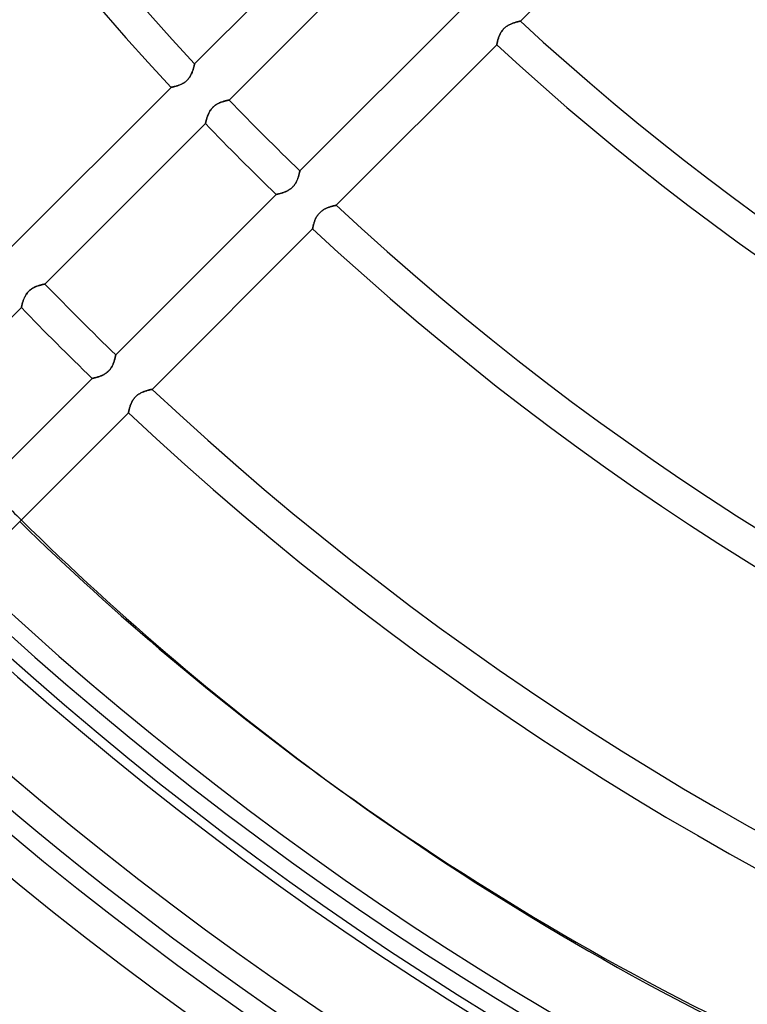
# Model space of a CAD drawing. Header units: millimetres. Extents: x -185 to 185, y -185 to 185.
# Tile 7 of 56: x -85 to -57, y -108 to -71. Entities that reach past the tile are written whole.
import ezdxf

# ---------------------------------------------------------------- set-up
doc = ezdxf.new("R2010")
doc.units = ezdxf.units.MM
doc.layers.add('MAIN-1', color=7, linetype='Continuous')
doc.layers.add('MAIN-2', color=7, linetype='Continuous')

msp = doc.modelspace()

# ---------------------------------------------------------------- linework, layer by layer
at = {"layer": 'MAIN-1'}
for p, q in [((-65.593, -70.981), (-59.481, -64.869)), ((-71.879, -66.491), (-77.99, -72.602)), ((-76.679, -73.985), (-70.572, -67.878)), ((-67.878, -70.572), (-73.985, -76.679)), ((-66.183, -71.23), (-66.157, -71.209)), ((-66.157, -71.209), (-66.13, -71.188)), ((-66.13, -71.188), (-66.102, -71.17)), ((-66.102, -71.17), (-66.074, -71.152)), ((-66.074, -71.152), (-66.046, -71.136)), ((-66.046, -71.136), (-66.018, -71.12)), ((-66.018, -71.12), (-65.989, -71.106)), ((-65.989, -71.106), (-65.961, -71.093)), ((-65.961, -71.093), (-65.933, -71.081)), ((-65.933, -71.081), (-65.905, -71.07)), ((-65.905, -71.07), (-65.877, -71.06)), ((-65.877, -71.06), (-65.85, -71.05)), ((-65.85, -71.05), (-65.823, -71.041)), ((-65.823, -71.041), (-65.797, -71.033)), ((-65.797, -71.033), (-65.772, -71.025)), ((-65.772, -71.025), (-65.748, -71.019)), ((-65.748, -71.019), (-65.726, -71.012)), ((-65.726, -71.012), (-65.704, -71.007)), ((-65.704, -71.007), (-65.684, -71.002)), ((-65.684, -71.002), (-65.666, -70.997)), ((-65.666, -70.997), (-65.65, -70.993)), ((-65.65, -70.993), (-65.635, -70.99)), ((-65.635, -70.99), (-65.622, -70.987)), ((-65.622, -70.987), (-65.612, -70.985)), ((-65.612, -70.985), (-65.603, -70.983)), ((-65.603, -70.983), (-65.597, -70.982)), ((-65.597, -70.982), (-65.594, -70.981)), ((-65.594, -70.981), (-65.593, -70.981)), ((-66.421, -71.604), (-66.411, -71.577)), ((-66.411, -71.577), (-66.4, -71.549)), ((-66.4, -71.549), (-66.389, -71.522)), ((-66.389, -71.522), (-66.376, -71.494)), ((-66.376, -71.494), (-66.363, -71.466)), ((-66.363, -71.466), (-66.348, -71.437)), ((-66.348, -71.437), (-66.332, -71.409)), ((-66.332, -71.409), (-66.314, -71.382)), ((-66.314, -71.382), (-66.296, -71.354)), ((-66.296, -71.354), (-66.275, -71.327)), ((-66.275, -71.327), (-66.254, -71.302)), ((-66.254, -71.302), (-66.231, -71.277)), ((-66.231, -71.277), (-66.207, -71.253)), ((-66.207, -71.253), (-66.183, -71.23)), ((-72.602, -77.99), (-66.491, -71.879)), ((-66.491, -71.878), (-66.49, -71.875)), ((-66.491, -71.879), (-66.491, -71.878)), ((-66.49, -71.875), (-66.489, -71.869)), ((-66.489, -71.869), (-66.488, -71.861)), ((-66.488, -71.861), (-66.486, -71.851)), ((-66.486, -71.851), (-66.483, -71.839)), ((-66.483, -71.839), (-66.481, -71.825)), ((-66.481, -71.825), (-66.477, -71.81)), ((-66.477, -71.81), (-66.473, -71.792)), ((-66.473, -71.792), (-66.469, -71.773)), ((-66.469, -71.773), (-66.464, -71.752)), ((-66.464, -71.752), (-66.458, -71.73)), ((-66.458, -71.73), (-66.452, -71.707)), ((-66.452, -71.707), (-66.445, -71.682)), ((-66.445, -71.682), (-66.438, -71.657)), ((-66.438, -71.657), (-66.43, -71.631)), ((-66.43, -71.631), (-66.421, -71.604)), ((-78.016, -72.713), (-78.021, -72.734)), ((-78.011, -72.693), (-78.016, -72.713)), ((-78.007, -72.675), (-78.011, -72.693)), ((-78.003, -72.658), (-78.007, -72.675)), ((-77.999, -72.644), (-78.003, -72.658)), ((-77.997, -72.631), (-77.999, -72.644)), ((-77.994, -72.621), (-77.997, -72.631)), ((-77.993, -72.613), (-77.994, -72.621)), ((-77.991, -72.607), (-77.993, -72.613)), ((-77.991, -72.603), (-77.991, -72.607)), ((-77.99, -72.602), (-77.991, -72.603)), ((-78.16, -73.082), (-78.178, -73.11)), ((-78.143, -73.053), (-78.16, -73.082)), ((-78.128, -73.025), (-78.143, -73.053)), ((-78.114, -72.996), (-78.128, -73.025)), ((-78.101, -72.968), (-78.114, -72.996)), ((-78.089, -72.94), (-78.101, -72.968)), ((-78.078, -72.912), (-78.089, -72.94)), ((-78.068, -72.884), (-78.078, -72.912)), ((-78.059, -72.857), (-78.068, -72.884)), ((-78.05, -72.831), (-78.059, -72.857)), ((-78.042, -72.805), (-78.05, -72.831)), ((-78.034, -72.78), (-78.042, -72.805)), ((-78.028, -72.756), (-78.034, -72.78)), ((-78.021, -72.734), (-78.028, -72.756)), ((-78.764, -73.474), (-78.784, -73.479)), ((-78.743, -73.468), (-78.764, -73.474)), ((-78.72, -73.463), (-78.743, -73.468)), ((-78.696, -73.456), (-78.72, -73.463)), ((-78.671, -73.449), (-78.696, -73.456)), ((-78.645, -73.441), (-78.671, -73.449)), ((-78.619, -73.432), (-78.645, -73.441)), ((-78.591, -73.422), (-78.619, -73.432)), ((-78.564, -73.412), (-78.591, -73.422)), ((-78.535, -73.4), (-78.564, -73.412)), ((-78.507, -73.387), (-78.535, -73.4)), ((-78.478, -73.374), (-78.507, -73.387)), ((-78.45, -73.359), (-78.478, -73.374)), ((-78.421, -73.342), (-78.45, -73.359)), ((-78.393, -73.325), (-78.421, -73.342)), ((-78.365, -73.306), (-78.393, -73.325)), ((-78.338, -73.285), (-78.365, -73.306)), ((-78.311, -73.263), (-78.338, -73.285)), ((-78.286, -73.24), (-78.311, -73.263)), ((-78.262, -73.216), (-78.286, -73.24)), ((-78.239, -73.191), (-78.262, -73.216)), ((-78.217, -73.165), (-78.239, -73.191)), ((-78.197, -73.138), (-78.217, -73.165)), ((-78.178, -73.11), (-78.197, -73.138)), ((-78.889, -73.501), (-84.999, -79.611)), ((-78.888, -73.5), (-78.889, -73.501)), ((-78.884, -73.5), (-78.888, -73.5)), ((-78.879, -73.499), (-78.884, -73.5)), ((-78.871, -73.497), (-78.879, -73.499)), ((-78.861, -73.495), (-78.871, -73.497)), ((-78.849, -73.493), (-78.861, -73.495)), ((-78.836, -73.49), (-78.849, -73.493)), ((-78.82, -73.487), (-78.836, -73.49)), ((-78.803, -73.483), (-78.82, -73.487)), ((-78.784, -73.479), (-78.803, -73.483)), ((-77.269, -74.234), (-77.245, -74.213)), ((-77.245, -74.213), (-77.22, -74.193)), ((-77.22, -74.193), (-77.195, -74.175)), ((-77.195, -74.175), (-77.169, -74.158)), ((-77.169, -74.158), (-77.143, -74.142)), ((-77.143, -74.142), (-77.116, -74.127)), ((-77.116, -74.127), (-77.09, -74.113)), ((-77.09, -74.113), (-77.063, -74.101)), ((-77.063, -74.101), (-77.037, -74.089)), ((-77.037, -74.089), (-77.01, -74.078)), ((-77.01, -74.078), (-76.984, -74.068)), ((-76.984, -74.068), (-76.958, -74.058)), ((-76.958, -74.058), (-76.933, -74.05)), ((-76.933, -74.05), (-76.908, -74.042)), ((-76.908, -74.042), (-76.883, -74.034)), ((-76.883, -74.034), (-76.86, -74.027)), ((-76.86, -74.027), (-76.837, -74.021)), ((-76.837, -74.021), (-76.816, -74.016)), ((-76.816, -74.016), (-76.796, -74.011)), ((-76.796, -74.011), (-76.777, -74.006)), ((-76.777, -74.006), (-76.759, -74.002)), ((-76.759, -74.002), (-76.743, -73.998)), ((-76.743, -73.998), (-76.729, -73.995)), ((-76.729, -73.995), (-76.716, -73.993)), ((-76.716, -73.993), (-76.705, -73.99)), ((-76.705, -73.99), (-76.696, -73.989)), ((-76.696, -73.989), (-76.689, -73.987)), ((-76.689, -73.987), (-76.684, -73.986)), ((-76.684, -73.986), (-76.68, -73.985)), ((-76.68, -73.985), (-76.679, -73.985)), ((-77.504, -74.611), (-77.495, -74.585)), ((-77.495, -74.585), (-77.485, -74.56)), ((-77.485, -74.56), (-77.475, -74.534)), ((-77.475, -74.534), (-77.463, -74.508)), ((-77.463, -74.508), (-77.451, -74.482)), ((-77.451, -74.482), (-77.438, -74.455)), ((-77.438, -74.455), (-77.423, -74.429)), ((-77.423, -74.429), (-77.408, -74.403)), ((-77.408, -74.403), (-77.392, -74.376)), ((-77.392, -74.376), (-77.374, -74.351)), ((-77.374, -74.351), (-77.355, -74.326)), ((-77.355, -74.326), (-77.335, -74.301)), ((-77.335, -74.301), (-77.314, -74.278)), ((-77.314, -74.278), (-77.292, -74.255)), ((-77.292, -74.255), (-77.269, -74.234)), ((-83.685, -80.991), (-77.578, -74.883)), ((-77.578, -74.883), (-77.577, -74.882)), ((-77.577, -74.879), (-77.576, -74.874)), ((-77.577, -74.882), (-77.577, -74.879)), ((-77.576, -74.874), (-77.574, -74.867)), ((-77.574, -74.867), (-77.572, -74.859)), ((-77.572, -74.859), (-77.57, -74.848)), ((-77.57, -74.848), (-77.567, -74.835)), ((-77.567, -74.835), (-77.564, -74.821)), ((-77.564, -74.821), (-77.56, -74.805)), ((-77.56, -74.805), (-77.556, -74.788)), ((-77.556, -74.788), (-77.552, -74.77)), ((-77.552, -74.77), (-77.547, -74.75)), ((-77.547, -74.75), (-77.541, -74.729)), ((-77.541, -74.729), (-77.535, -74.707)), ((-77.535, -74.707), (-77.528, -74.684)), ((-77.528, -74.684), (-77.521, -74.66)), ((-77.521, -74.66), (-77.513, -74.636)), ((-77.513, -74.636), (-77.504, -74.611)), ((-74.019, -76.828), (-74.025, -76.853)), ((-74.013, -76.804), (-74.019, -76.828)), ((-74.007, -76.782), (-74.013, -76.804)), ((-74.002, -76.761), (-74.007, -76.782)), ((-73.998, -76.743), (-74.002, -76.761)), ((-73.995, -76.727), (-73.998, -76.743)), ((-73.992, -76.712), (-73.995, -76.727)), ((-73.989, -76.701), (-73.992, -76.712)), ((-73.988, -76.691), (-73.989, -76.701)), ((-73.986, -76.685), (-73.988, -76.691)), ((-73.985, -76.679), (-73.986, -76.681)), ((-73.986, -76.681), (-73.986, -76.685)), ((-74.183, -77.206), (-74.205, -77.235)), ((-74.162, -77.176), (-74.183, -77.206)), ((-74.144, -77.146), (-74.162, -77.176)), ((-74.127, -77.115), (-74.144, -77.146)), ((-74.111, -77.085), (-74.127, -77.115)), ((-74.096, -77.054), (-74.111, -77.085)), ((-74.083, -77.024), (-74.096, -77.054)), ((-74.071, -76.994), (-74.083, -77.024)), ((-74.061, -76.965), (-74.071, -76.994)), ((-74.05, -76.935), (-74.061, -76.965)), ((-74.041, -76.907), (-74.05, -76.935)), ((-74.033, -76.88), (-74.041, -76.907)), ((-74.025, -76.853), (-74.033, -76.88)), ((-74.883, -77.578), (-80.991, -83.685)), ((-74.882, -77.577), (-74.883, -77.578)), ((-74.878, -77.576), (-74.882, -77.577)), ((-74.872, -77.575), (-74.878, -77.576)), ((-74.863, -77.573), (-74.872, -77.575)), ((-74.851, -77.571), (-74.863, -77.573)), ((-74.838, -77.568), (-74.851, -77.571)), ((-74.822, -77.564), (-74.838, -77.568)), ((-74.804, -77.56), (-74.822, -77.564)), ((-74.784, -77.555), (-74.804, -77.56)), ((-74.763, -77.55), (-74.784, -77.555)), ((-74.74, -77.544), (-74.763, -77.55)), ((-74.716, -77.537), (-74.74, -77.544)), ((-74.69, -77.53), (-74.716, -77.537)), ((-74.663, -77.522), (-74.69, -77.53)), ((-74.636, -77.513), (-74.663, -77.522)), ((-74.607, -77.503), (-74.636, -77.513)), ((-74.578, -77.492), (-74.607, -77.503)), ((-74.548, -77.48), (-74.578, -77.492)), ((-74.517, -77.468), (-74.548, -77.48)), ((-74.487, -77.453), (-74.517, -77.468)), ((-74.456, -77.438), (-74.487, -77.453)), ((-74.425, -77.421), (-74.456, -77.438)), ((-74.395, -77.403), (-74.425, -77.421)), ((-74.365, -77.384), (-74.395, -77.403)), ((-74.335, -77.362), (-74.365, -77.384)), ((-74.306, -77.339), (-74.335, -77.362)), ((-74.279, -77.315), (-74.306, -77.339)), ((-74.253, -77.29), (-74.279, -77.315)), ((-74.228, -77.263), (-74.253, -77.29)), ((-74.205, -77.235), (-74.228, -77.263)), ((-73.305, -78.364), (-73.285, -78.337)), ((-73.285, -78.337), (-73.263, -78.311)), ((-73.263, -78.311), (-73.241, -78.286)), ((-73.241, -78.286), (-73.217, -78.262)), ((-73.217, -78.262), (-73.192, -78.24)), ((-73.192, -78.24), (-73.166, -78.218)), ((-73.166, -78.218), (-73.139, -78.198)), ((-73.139, -78.198), (-73.112, -78.179)), ((-73.112, -78.179), (-73.084, -78.161)), ((-73.084, -78.161), (-73.055, -78.145)), ((-73.055, -78.145), (-73.027, -78.13)), ((-73.027, -78.13), (-72.999, -78.116)), ((-72.999, -78.116), (-72.971, -78.103)), ((-72.971, -78.103), (-72.942, -78.09)), ((-72.942, -78.09), (-72.914, -78.079)), ((-72.914, -78.079), (-72.887, -78.069)), ((-72.887, -78.069), (-72.859, -78.059)), ((-72.859, -78.059), (-72.833, -78.05)), ((-72.833, -78.05), (-72.807, -78.042)), ((-72.807, -78.042), (-72.782, -78.035)), ((-72.782, -78.035), (-72.758, -78.028)), ((-72.758, -78.028), (-72.735, -78.022)), ((-72.735, -78.022), (-72.714, -78.016)), ((-72.714, -78.016), (-72.694, -78.011)), ((-72.694, -78.011), (-72.676, -78.007)), ((-72.676, -78.007), (-72.659, -78.003)), ((-72.659, -78.003), (-72.644, -77.999)), ((-72.644, -77.999), (-72.632, -77.997)), ((-72.632, -77.997), (-72.621, -77.994)), ((-72.621, -77.994), (-72.613, -77.993)), ((-72.613, -77.993), (-72.607, -77.991)), ((-72.607, -77.991), (-72.603, -77.991)), ((-72.603, -77.991), (-72.602, -77.99)), ((-73.468, -78.739), (-73.461, -78.716)), ((-73.461, -78.716), (-73.455, -78.692)), ((-73.455, -78.692), (-73.447, -78.666)), ((-73.447, -78.666), (-73.439, -78.64)), ((-73.439, -78.64), (-73.43, -78.613)), ((-73.43, -78.613), (-73.42, -78.586)), ((-73.42, -78.586), (-73.41, -78.559)), ((-73.41, -78.559), (-73.398, -78.531)), ((-73.398, -78.531), (-73.386, -78.503)), ((-73.386, -78.503), (-73.372, -78.475)), ((-73.372, -78.475), (-73.357, -78.447)), ((-73.357, -78.447), (-73.341, -78.419)), ((-73.341, -78.419), (-73.324, -78.391)), ((-73.324, -78.391), (-73.305, -78.364)), ((-79.611, -84.999), (-73.501, -78.889)), ((-73.501, -78.889), (-73.5, -78.888)), ((-73.5, -78.884), (-73.499, -78.879)), ((-73.5, -78.888), (-73.5, -78.884)), ((-73.499, -78.879), (-73.497, -78.871)), ((-73.497, -78.871), (-73.495, -78.861)), ((-73.495, -78.861), (-73.493, -78.849)), ((-73.493, -78.849), (-73.49, -78.835)), ((-73.49, -78.835), (-73.487, -78.819)), ((-73.487, -78.819), (-73.483, -78.801)), ((-73.483, -78.801), (-73.478, -78.782)), ((-73.478, -78.782), (-73.473, -78.761)), ((-73.473, -78.761), (-73.468, -78.739)), ((-84.38, -81.356), (-84.361, -81.331)), ((-84.361, -81.331), (-84.341, -81.307)), ((-84.341, -81.307), (-84.32, -81.283)), ((-84.32, -81.283), (-84.298, -81.261)), ((-84.298, -81.261), (-84.275, -81.239)), ((-84.275, -81.239), (-84.251, -81.219)), ((-84.251, -81.219), (-84.226, -81.199)), ((-84.226, -81.199), (-84.2, -81.181)), ((-84.2, -81.181), (-84.174, -81.164)), ((-84.174, -81.164), (-84.148, -81.148)), ((-84.148, -81.148), (-84.122, -81.133)), ((-84.122, -81.133), (-84.095, -81.119)), ((-84.095, -81.119), (-84.069, -81.106)), ((-84.069, -81.106), (-84.042, -81.095)), ((-84.042, -81.095), (-84.016, -81.084)), ((-84.016, -81.084), (-83.99, -81.073)), ((-83.99, -81.073), (-83.964, -81.064)), ((-83.964, -81.064), (-83.938, -81.055)), ((-83.938, -81.055), (-83.913, -81.047)), ((-83.913, -81.047), (-83.889, -81.04)), ((-83.889, -81.04), (-83.866, -81.033)), ((-83.866, -81.033), (-83.843, -81.027)), ((-83.843, -81.027), (-83.822, -81.021)), ((-83.822, -81.021), (-83.801, -81.016)), ((-83.801, -81.016), (-83.783, -81.012)), ((-83.783, -81.012), (-83.765, -81.008)), ((-83.765, -81.008), (-83.749, -81.004)), ((-83.749, -81.004), (-83.734, -81.001)), ((-83.734, -81.001), (-83.722, -80.998)), ((-83.722, -80.998), (-83.711, -80.996)), ((-83.711, -80.996), (-83.701, -80.994)), ((-83.701, -80.994), (-83.694, -80.993)), ((-83.694, -80.993), (-83.689, -80.992)), ((-83.689, -80.992), (-83.686, -80.991)), ((-83.686, -80.991), (-83.685, -80.991)), ((-84.547, -81.734), (-84.54, -81.712)), ((-84.54, -81.712), (-84.534, -81.689)), ((-84.534, -81.689), (-84.526, -81.666)), ((-84.526, -81.666), (-84.519, -81.641)), ((-84.519, -81.641), (-84.51, -81.616)), ((-84.51, -81.616), (-84.501, -81.591)), ((-84.501, -81.591), (-84.491, -81.565)), ((-84.491, -81.565), (-84.48, -81.539)), ((-84.48, -81.539), (-84.469, -81.513)), ((-84.469, -81.513), (-84.457, -81.487)), ((-84.457, -81.487), (-84.443, -81.461)), ((-84.443, -81.461), (-84.429, -81.434)), ((-84.429, -81.434), (-84.414, -81.408)), ((-84.414, -81.408), (-84.397, -81.382)), ((-84.397, -81.382), (-84.38, -81.356)), ((-90.69, -87.996), (-84.583, -81.889)), ((-84.583, -81.888), (-84.582, -81.885)), ((-84.583, -81.889), (-84.583, -81.888)), ((-84.582, -81.885), (-84.581, -81.88)), ((-84.581, -81.88), (-84.58, -81.873)), ((-84.58, -81.873), (-84.578, -81.864)), ((-84.578, -81.864), (-84.576, -81.853)), ((-84.576, -81.853), (-84.573, -81.841)), ((-84.573, -81.841), (-84.57, -81.827)), ((-84.57, -81.827), (-84.566, -81.811)), ((-84.566, -81.811), (-84.562, -81.794)), ((-84.562, -81.794), (-84.557, -81.775)), ((-84.557, -81.775), (-84.552, -81.756)), ((-84.552, -81.756), (-84.547, -81.734)), ((-81.066, -83.97), (-81.077, -84)), ((-81.056, -83.941), (-81.066, -83.97)), ((-81.047, -83.913), (-81.056, -83.941)), ((-81.039, -83.885), (-81.047, -83.913)), ((-81.031, -83.859), (-81.039, -83.885)), ((-81.024, -83.833), (-81.031, -83.859)), ((-81.018, -83.81), (-81.024, -83.833)), ((-81.013, -83.787), (-81.018, -83.81)), ((-81.008, -83.767), (-81.013, -83.787)), ((-81.004, -83.748), (-81.008, -83.767)), ((-81, -83.732), (-81.004, -83.748)), ((-80.998, -83.718), (-81, -83.732)), ((-80.995, -83.706), (-80.998, -83.718)), ((-80.993, -83.697), (-80.995, -83.706)), ((-80.992, -83.69), (-80.993, -83.697)), ((-80.991, -83.686), (-80.992, -83.69)), ((-80.991, -83.685), (-80.991, -83.686)), ((-81.312, -84.345), (-81.341, -84.368)), ((-81.285, -84.321), (-81.312, -84.345)), ((-81.258, -84.295), (-81.285, -84.321)), ((-81.234, -84.269), (-81.258, -84.295)), ((-81.21, -84.241), (-81.234, -84.269)), ((-81.188, -84.211), (-81.21, -84.241)), ((-81.168, -84.182), (-81.188, -84.211)), ((-81.149, -84.151), (-81.168, -84.182)), ((-81.132, -84.121), (-81.149, -84.151)), ((-81.117, -84.09), (-81.132, -84.121)), ((-81.102, -84.06), (-81.117, -84.09)), ((-81.089, -84.03), (-81.102, -84.06)), ((-81.077, -84), (-81.089, -84.03)), ((-81.889, -84.583), (-87.996, -90.69)), ((-81.888, -84.583), (-81.889, -84.583)), ((-81.884, -84.582), (-81.888, -84.583)), ((-81.877, -84.581), (-81.884, -84.582)), ((-81.868, -84.579), (-81.877, -84.581)), ((-81.857, -84.576), (-81.868, -84.579)), ((-81.843, -84.573), (-81.857, -84.576)), ((-81.827, -84.57), (-81.843, -84.573)), ((-81.81, -84.566), (-81.827, -84.57)), ((-81.79, -84.561), (-81.81, -84.566)), ((-81.769, -84.556), (-81.79, -84.561)), ((-81.746, -84.55), (-81.769, -84.556)), ((-81.721, -84.543), (-81.746, -84.55)), ((-81.696, -84.536), (-81.721, -84.543)), ((-81.669, -84.527), (-81.696, -84.536)), ((-81.641, -84.519), (-81.669, -84.527)), ((-81.613, -84.509), (-81.641, -84.519)), ((-81.583, -84.498), (-81.613, -84.509)), ((-81.553, -84.486), (-81.583, -84.498)), ((-81.523, -84.473), (-81.553, -84.486)), ((-81.492, -84.459), (-81.523, -84.473)), ((-81.462, -84.444), (-81.492, -84.459)), ((-81.431, -84.427), (-81.462, -84.444)), ((-81.4, -84.409), (-81.431, -84.427)), ((-81.37, -84.389), (-81.4, -84.409)), ((-81.341, -84.368), (-81.37, -84.389)), ((-79.979, -85.111), (-79.951, -85.099)), ((-79.951, -85.099), (-79.923, -85.088)), ((-79.923, -85.088), (-79.895, -85.077)), ((-79.895, -85.077), (-79.868, -85.068)), ((-79.868, -85.068), (-79.841, -85.059)), ((-79.841, -85.059), (-79.815, -85.051)), ((-79.815, -85.051), (-79.79, -85.043)), ((-79.79, -85.043), (-79.766, -85.036)), ((-79.766, -85.036), (-79.744, -85.03)), ((-79.744, -85.03), (-79.722, -85.025)), ((-79.722, -85.025), (-79.702, -85.02)), ((-79.702, -85.02), (-79.684, -85.015)), ((-79.684, -85.015), (-79.668, -85.011)), ((-79.668, -85.011), (-79.653, -85.008)), ((-79.653, -85.008), (-79.64, -85.005)), ((-79.64, -85.005), (-79.63, -85.003)), ((-79.63, -85.003), (-79.622, -85.001)), ((-79.622, -85.001), (-79.616, -85)), ((-79.616, -85), (-79.612, -84.999)), ((-79.612, -84.999), (-79.611, -84.999)), ((-80.38, -85.484), (-80.366, -85.455)), ((-80.366, -85.455), (-80.349, -85.427)), ((-80.349, -85.427), (-80.332, -85.4)), ((-80.332, -85.4), (-80.313, -85.372)), ((-80.313, -85.372), (-80.293, -85.345)), ((-80.293, -85.345), (-80.272, -85.319)), ((-80.272, -85.319), (-80.249, -85.295)), ((-80.249, -85.295), (-80.225, -85.271)), ((-80.225, -85.271), (-80.2, -85.248)), ((-80.2, -85.248), (-80.175, -85.227)), ((-80.175, -85.227), (-80.148, -85.206)), ((-80.148, -85.206), (-80.12, -85.187)), ((-80.12, -85.187), (-80.092, -85.17)), ((-80.092, -85.17), (-80.064, -85.153)), ((-80.064, -85.153), (-80.036, -85.138)), ((-80.036, -85.138), (-80.007, -85.124)), ((-80.007, -85.124), (-79.979, -85.111)), ((-80.501, -85.857), (-80.498, -85.843)), ((-80.498, -85.843), (-80.495, -85.827)), ((-80.495, -85.827), (-80.491, -85.81)), ((-80.491, -85.81), (-80.487, -85.791)), ((-80.487, -85.791), (-80.482, -85.77)), ((-80.482, -85.77), (-80.476, -85.748)), ((-80.476, -85.748), (-80.47, -85.725)), ((-80.47, -85.725), (-80.463, -85.7)), ((-80.463, -85.7), (-80.456, -85.675)), ((-80.456, -85.675), (-80.447, -85.649)), ((-80.447, -85.649), (-80.438, -85.622)), ((-80.438, -85.622), (-80.429, -85.595)), ((-80.429, -85.595), (-80.418, -85.567)), ((-80.418, -85.567), (-80.406, -85.54)), ((-80.406, -85.54), (-80.394, -85.512)), ((-80.394, -85.512), (-80.38, -85.484)), ((-86.619, -92.007), (-80.509, -85.897)), ((-80.509, -85.896), (-80.508, -85.893)), ((-80.509, -85.897), (-80.509, -85.896)), ((-80.508, -85.893), (-80.507, -85.887)), ((-80.507, -85.887), (-80.506, -85.879)), ((-80.506, -85.879), (-80.504, -85.869)), ((-80.504, -85.869), (-80.501, -85.857)), ((-72.946, -99.901), (-72.47, -100.247))]:
    msp.add_line(p, q, dxfattribs=at)
for radius, start, end in [(107.823, 179.99998, 222.97497), (106.553, 180.00002, 222.95084), (86.741, 227.51749, 312.48255), (88.011, 227.48111, 312.51887), (96.647, 227.25932, 312.74072), (97.917, 227.22998, 312.77006), (106.553, 223.97558, 226.02442), (107.823, 223.98767, 226.01233), (106.553, 227.04915, 312.95083), (107.823, 227.02503, 312.975), (116.459, 224.06273, 225.93727), (117.729, 224.07287, 225.92713), (116.459, 226.8748, 313.12523), (117.729, 226.85458, 313.14546), (126.365, 226.72778, 313.27226), (127.635, 226.64064, 313.3594), (131, 226.66665, 313.33339), (132.715, 226.6451, 313.35493), (133.985, 226.5622, 313.43778), (139.065, 226.56993, 313.43005), (140.335, 226.47253, 313.52745)]:
    msp.add_arc((0, 0), radius, start, end, dxfattribs=at)
for centre, major_axis, start_param, end_param in [((22.157, 30.996), (-95.102, -130.897), -0.116889, 0), ((22.632, 30.651), (95.102, 130.897), 3.020285, 3.141593), ((22.632, 30.651), (95.102, 130.897), 3.141593, 3.448151)]:
    msp.add_ellipse(centre, major_axis=major_axis, ratio=0.809017, start_param=start_param, end_param=end_param, dxfattribs=at)
at = {"layer": 'MAIN-2'}
for p, q in [((-66.156, -71.208), (-66.182, -71.23)), ((-66.128, -71.188), (-66.156, -71.208)), ((-66.1, -71.168), (-66.128, -71.188)), ((-66.072, -71.151), (-66.1, -71.168)), ((-66.044, -71.134), (-66.072, -71.151)), ((-66.015, -71.119), (-66.044, -71.134)), ((-65.987, -71.105), (-66.015, -71.119)), ((-65.958, -71.092), (-65.987, -71.105)), ((-65.93, -71.08), (-65.958, -71.092)), ((-65.903, -71.069), (-65.93, -71.08)), ((-65.875, -71.059), (-65.903, -71.069)), ((-65.848, -71.049), (-65.875, -71.059)), ((-65.821, -71.041), (-65.848, -71.049)), ((-65.796, -71.032), (-65.821, -71.041)), ((-65.771, -71.025), (-65.796, -71.032)), ((-65.747, -71.018), (-65.771, -71.025)), ((-65.724, -71.012), (-65.747, -71.018)), ((-65.703, -71.006), (-65.724, -71.012)), ((-65.683, -71.002), (-65.703, -71.006)), ((-65.665, -70.997), (-65.683, -71.002)), ((-65.649, -70.993), (-65.665, -70.997)), ((-65.634, -70.99), (-65.649, -70.993)), ((-65.622, -70.987), (-65.634, -70.99)), ((-65.611, -70.985), (-65.622, -70.987)), ((-65.603, -70.983), (-65.611, -70.985)), ((-65.597, -70.982), (-65.603, -70.983)), ((-65.594, -70.981), (-65.597, -70.982)), ((-65.593, -70.981), (-65.594, -70.981)), ((-66.413, -71.582), (-66.423, -71.609)), ((-66.402, -71.554), (-66.413, -71.582)), ((-66.391, -71.526), (-66.402, -71.554)), ((-66.378, -71.498), (-66.391, -71.526)), ((-66.364, -71.469), (-66.378, -71.498)), ((-66.349, -71.44), (-66.364, -71.469)), ((-66.333, -71.412), (-66.349, -71.44)), ((-66.316, -71.383), (-66.333, -71.412)), ((-66.297, -71.356), (-66.316, -71.383)), ((-66.276, -71.328), (-66.297, -71.356)), ((-66.254, -71.302), (-66.276, -71.328)), ((-66.231, -71.277), (-66.254, -71.302)), ((-66.207, -71.252), (-66.231, -71.277)), ((-66.182, -71.23), (-66.207, -71.252)), ((-66.49, -71.875), (-66.491, -71.878)), ((-66.491, -71.878), (-66.491, -71.879)), ((-66.489, -71.869), (-66.49, -71.875)), ((-66.488, -71.862), (-66.489, -71.869)), ((-66.486, -71.852), (-66.488, -71.862)), ((-66.484, -71.84), (-66.486, -71.852)), ((-66.481, -71.826), (-66.484, -71.84)), ((-66.477, -71.811), (-66.481, -71.826)), ((-66.474, -71.794), (-66.477, -71.811)), ((-66.469, -71.775), (-66.474, -71.794)), ((-66.465, -71.755), (-66.469, -71.775)), ((-66.459, -71.733), (-66.465, -71.755)), ((-66.453, -71.71), (-66.459, -71.733)), ((-66.447, -71.687), (-66.453, -71.71)), ((-66.439, -71.662), (-66.447, -71.687)), ((-66.431, -71.636), (-66.439, -71.662)), ((-66.423, -71.609), (-66.431, -71.636)), ((-78.022, -72.735), (-78.016, -72.714)), ((-78.016, -72.714), (-78.011, -72.694)), ((-78.011, -72.694), (-78.007, -72.676)), ((-78.007, -72.676), (-78.003, -72.659)), ((-78.003, -72.659), (-77.999, -72.644)), ((-77.999, -72.644), (-77.997, -72.632)), ((-77.997, -72.632), (-77.994, -72.621)), ((-77.994, -72.621), (-77.993, -72.613)), ((-77.993, -72.613), (-77.991, -72.607)), ((-77.991, -72.603), (-77.99, -72.602)), ((-77.991, -72.607), (-77.991, -72.603)), ((-78.179, -73.112), (-78.161, -73.084)), ((-78.161, -73.084), (-78.145, -73.055)), ((-78.145, -73.055), (-78.13, -73.027)), ((-78.13, -73.027), (-78.116, -72.999)), ((-78.116, -72.999), (-78.103, -72.971)), ((-78.103, -72.971), (-78.09, -72.942)), ((-78.09, -72.942), (-78.079, -72.914)), ((-78.079, -72.914), (-78.069, -72.887)), ((-78.069, -72.887), (-78.059, -72.859)), ((-78.059, -72.859), (-78.05, -72.833)), ((-78.05, -72.833), (-78.042, -72.807)), ((-78.042, -72.807), (-78.035, -72.782)), ((-78.035, -72.782), (-78.028, -72.758)), ((-78.028, -72.758), (-78.022, -72.735)), ((-78.782, -73.478), (-78.761, -73.473)), ((-78.761, -73.473), (-78.739, -73.468)), ((-78.739, -73.468), (-78.716, -73.461)), ((-78.716, -73.461), (-78.692, -73.455)), ((-78.692, -73.455), (-78.666, -73.447)), ((-78.666, -73.447), (-78.64, -73.439)), ((-78.64, -73.439), (-78.613, -73.43)), ((-78.613, -73.43), (-78.586, -73.42)), ((-78.586, -73.42), (-78.559, -73.41)), ((-78.559, -73.41), (-78.531, -73.398)), ((-78.531, -73.398), (-78.503, -73.386)), ((-78.503, -73.386), (-78.475, -73.372)), ((-78.475, -73.372), (-78.447, -73.357)), ((-78.447, -73.357), (-78.419, -73.341)), ((-78.419, -73.341), (-78.391, -73.324)), ((-78.391, -73.324), (-78.364, -73.305)), ((-78.364, -73.305), (-78.337, -73.285)), ((-78.337, -73.285), (-78.311, -73.263)), ((-78.311, -73.263), (-78.286, -73.241)), ((-78.286, -73.241), (-78.262, -73.217)), ((-78.262, -73.217), (-78.24, -73.192)), ((-78.24, -73.192), (-78.218, -73.166)), ((-78.218, -73.166), (-78.198, -73.139)), ((-78.198, -73.139), (-78.179, -73.112)), ((-78.889, -73.501), (-78.888, -73.5)), ((-78.888, -73.5), (-78.884, -73.5)), ((-78.884, -73.5), (-78.879, -73.499)), ((-78.879, -73.499), (-78.871, -73.497)), ((-78.871, -73.497), (-78.861, -73.495)), ((-78.861, -73.495), (-78.849, -73.493)), ((-78.849, -73.493), (-78.835, -73.49)), ((-78.835, -73.49), (-78.819, -73.487)), ((-78.819, -73.487), (-78.801, -73.483)), ((-78.801, -73.483), (-78.782, -73.478)), ((-77.235, -74.205), (-77.263, -74.228)), ((-77.206, -74.183), (-77.235, -74.205)), ((-77.176, -74.162), (-77.206, -74.183)), ((-77.146, -74.144), (-77.176, -74.162)), ((-77.115, -74.127), (-77.146, -74.144)), ((-77.085, -74.111), (-77.115, -74.127)), ((-77.054, -74.096), (-77.085, -74.111)), ((-77.024, -74.083), (-77.054, -74.096)), ((-76.994, -74.071), (-77.024, -74.083)), ((-76.965, -74.061), (-76.994, -74.071)), ((-76.935, -74.05), (-76.965, -74.061)), ((-76.907, -74.041), (-76.935, -74.05)), ((-76.88, -74.033), (-76.907, -74.041)), ((-76.853, -74.025), (-76.88, -74.033)), ((-76.828, -74.019), (-76.853, -74.025)), ((-76.804, -74.013), (-76.828, -74.019)), ((-76.782, -74.007), (-76.804, -74.013)), ((-76.761, -74.002), (-76.782, -74.007)), ((-76.743, -73.998), (-76.761, -74.002)), ((-76.727, -73.995), (-76.743, -73.998)), ((-76.712, -73.992), (-76.727, -73.995)), ((-76.701, -73.989), (-76.712, -73.992)), ((-76.691, -73.988), (-76.701, -73.989)), ((-76.685, -73.986), (-76.691, -73.988)), ((-76.681, -73.986), (-76.685, -73.986)), ((-76.679, -73.985), (-76.681, -73.986)), ((-77.492, -74.578), (-77.503, -74.607)), ((-77.48, -74.548), (-77.492, -74.578)), ((-77.468, -74.517), (-77.48, -74.548)), ((-77.453, -74.487), (-77.468, -74.517)), ((-77.438, -74.456), (-77.453, -74.487)), ((-77.421, -74.425), (-77.438, -74.456)), ((-77.403, -74.395), (-77.421, -74.425)), ((-77.384, -74.365), (-77.403, -74.395)), ((-77.362, -74.335), (-77.384, -74.365)), ((-77.339, -74.306), (-77.362, -74.335)), ((-77.315, -74.279), (-77.339, -74.306)), ((-77.29, -74.253), (-77.315, -74.279)), ((-77.263, -74.228), (-77.29, -74.253)), ((-77.577, -74.882), (-77.578, -74.883)), ((-77.576, -74.878), (-77.577, -74.882)), ((-77.575, -74.872), (-77.576, -74.878)), ((-77.573, -74.863), (-77.575, -74.872)), ((-77.571, -74.851), (-77.573, -74.863)), ((-77.568, -74.838), (-77.571, -74.851)), ((-77.564, -74.822), (-77.568, -74.838)), ((-77.56, -74.804), (-77.564, -74.822)), ((-77.555, -74.784), (-77.56, -74.804)), ((-77.55, -74.763), (-77.555, -74.784)), ((-77.544, -74.74), (-77.55, -74.763)), ((-77.537, -74.716), (-77.544, -74.74)), ((-77.53, -74.69), (-77.537, -74.716)), ((-77.522, -74.663), (-77.53, -74.69)), ((-77.513, -74.636), (-77.522, -74.663)), ((-77.503, -74.607), (-77.513, -74.636)), ((-74.027, -76.86), (-74.021, -76.837)), ((-74.021, -76.837), (-74.016, -76.816)), ((-74.016, -76.816), (-74.011, -76.796)), ((-74.011, -76.796), (-74.006, -76.777)), ((-74.006, -76.777), (-74.002, -76.759)), ((-74.002, -76.759), (-73.998, -76.743)), ((-73.998, -76.743), (-73.995, -76.729)), ((-73.995, -76.729), (-73.993, -76.716)), ((-73.993, -76.716), (-73.99, -76.705)), ((-73.99, -76.705), (-73.989, -76.696)), ((-73.989, -76.696), (-73.987, -76.689)), ((-73.987, -76.689), (-73.986, -76.684)), ((-73.986, -76.684), (-73.985, -76.68)), ((-73.985, -76.68), (-73.985, -76.679)), ((-74.213, -77.245), (-74.193, -77.22)), ((-74.193, -77.22), (-74.175, -77.195)), ((-74.175, -77.195), (-74.158, -77.169)), ((-74.158, -77.169), (-74.142, -77.143)), ((-74.142, -77.143), (-74.127, -77.116)), ((-74.127, -77.116), (-74.113, -77.09)), ((-74.113, -77.09), (-74.101, -77.063)), ((-74.101, -77.063), (-74.089, -77.037)), ((-74.089, -77.037), (-74.078, -77.01)), ((-74.078, -77.01), (-74.068, -76.984)), ((-74.068, -76.984), (-74.058, -76.958)), ((-74.058, -76.958), (-74.05, -76.933)), ((-74.05, -76.933), (-74.042, -76.908)), ((-74.042, -76.908), (-74.034, -76.883)), ((-74.034, -76.883), (-74.027, -76.86)), ((-74.883, -77.578), (-74.882, -77.577)), ((-74.882, -77.577), (-74.879, -77.577)), ((-74.879, -77.577), (-74.874, -77.576)), ((-74.874, -77.576), (-74.867, -77.574)), ((-74.867, -77.574), (-74.859, -77.572)), ((-74.859, -77.572), (-74.848, -77.57)), ((-74.848, -77.57), (-74.835, -77.567)), ((-74.835, -77.567), (-74.821, -77.564)), ((-74.821, -77.564), (-74.805, -77.56)), ((-74.805, -77.56), (-74.788, -77.556)), ((-74.788, -77.556), (-74.77, -77.552)), ((-74.77, -77.552), (-74.75, -77.547)), ((-74.75, -77.547), (-74.729, -77.541)), ((-74.729, -77.541), (-74.707, -77.535)), ((-74.707, -77.535), (-74.684, -77.528)), ((-74.684, -77.528), (-74.66, -77.521)), ((-74.66, -77.521), (-74.636, -77.513)), ((-74.636, -77.513), (-74.611, -77.504)), ((-74.611, -77.504), (-74.585, -77.495)), ((-74.585, -77.495), (-74.56, -77.485)), ((-74.56, -77.485), (-74.534, -77.475)), ((-74.534, -77.475), (-74.508, -77.463)), ((-74.508, -77.463), (-74.482, -77.451)), ((-74.482, -77.451), (-74.455, -77.438)), ((-74.455, -77.438), (-74.429, -77.423)), ((-74.429, -77.423), (-74.403, -77.408)), ((-74.403, -77.408), (-74.376, -77.392)), ((-74.376, -77.392), (-74.351, -77.374)), ((-74.351, -77.374), (-74.326, -77.355)), ((-74.326, -77.355), (-74.301, -77.335)), ((-74.301, -77.335), (-74.278, -77.314)), ((-74.278, -77.314), (-74.255, -77.292)), ((-74.255, -77.292), (-74.234, -77.269)), ((-74.234, -77.269), (-74.213, -77.245)), ((-73.285, -78.338), (-73.306, -78.365)), ((-73.263, -78.311), (-73.285, -78.338)), ((-73.24, -78.286), (-73.263, -78.311)), ((-73.216, -78.262), (-73.24, -78.286)), ((-73.191, -78.239), (-73.216, -78.262)), ((-73.165, -78.217), (-73.191, -78.239)), ((-73.138, -78.197), (-73.165, -78.217)), ((-73.11, -78.178), (-73.138, -78.197)), ((-73.082, -78.16), (-73.11, -78.178)), ((-73.053, -78.143), (-73.082, -78.16)), ((-73.025, -78.128), (-73.053, -78.143)), ((-72.996, -78.114), (-73.025, -78.128)), ((-72.968, -78.101), (-72.996, -78.114)), ((-72.94, -78.089), (-72.968, -78.101)), ((-72.912, -78.078), (-72.94, -78.089)), ((-72.884, -78.068), (-72.912, -78.078)), ((-72.857, -78.059), (-72.884, -78.068)), ((-72.831, -78.05), (-72.857, -78.059)), ((-72.805, -78.042), (-72.831, -78.05)), ((-72.78, -78.034), (-72.805, -78.042)), ((-72.756, -78.028), (-72.78, -78.034)), ((-72.734, -78.021), (-72.756, -78.028)), ((-72.713, -78.016), (-72.734, -78.021)), ((-72.693, -78.011), (-72.713, -78.016)), ((-72.675, -78.007), (-72.693, -78.011)), ((-72.658, -78.003), (-72.675, -78.007)), ((-72.644, -77.999), (-72.658, -78.003)), ((-72.631, -77.997), (-72.644, -77.999)), ((-72.621, -77.994), (-72.631, -77.997)), ((-72.613, -77.993), (-72.621, -77.994)), ((-72.607, -77.991), (-72.613, -77.993)), ((-72.603, -77.991), (-72.607, -77.991)), ((-72.602, -77.99), (-72.603, -77.991)), ((-73.463, -78.72), (-73.468, -78.743)), ((-73.456, -78.696), (-73.463, -78.72)), ((-73.449, -78.671), (-73.456, -78.696)), ((-73.441, -78.645), (-73.449, -78.671)), ((-73.432, -78.619), (-73.441, -78.645)), ((-73.422, -78.591), (-73.432, -78.619)), ((-73.412, -78.564), (-73.422, -78.591)), ((-73.4, -78.535), (-73.412, -78.564)), ((-73.387, -78.507), (-73.4, -78.535)), ((-73.374, -78.478), (-73.387, -78.507)), ((-73.359, -78.45), (-73.374, -78.478)), ((-73.342, -78.421), (-73.359, -78.45)), ((-73.325, -78.393), (-73.342, -78.421)), ((-73.306, -78.365), (-73.325, -78.393)), ((-73.5, -78.888), (-73.501, -78.889)), ((-73.499, -78.879), (-73.5, -78.884)), ((-73.5, -78.884), (-73.5, -78.888)), ((-73.497, -78.871), (-73.499, -78.879)), ((-73.495, -78.861), (-73.497, -78.871)), ((-73.493, -78.849), (-73.495, -78.861)), ((-73.49, -78.836), (-73.493, -78.849)), ((-73.487, -78.82), (-73.49, -78.836)), ((-73.483, -78.803), (-73.487, -78.82)), ((-73.479, -78.784), (-73.483, -78.803)), ((-73.474, -78.764), (-73.479, -78.784)), ((-73.468, -78.743), (-73.474, -78.764)), ((-84.368, -81.341), (-84.389, -81.37)), ((-84.345, -81.312), (-84.368, -81.341)), ((-84.321, -81.285), (-84.345, -81.312)), ((-84.295, -81.258), (-84.321, -81.285)), ((-84.269, -81.234), (-84.295, -81.258)), ((-84.241, -81.21), (-84.269, -81.234)), ((-84.211, -81.188), (-84.241, -81.21)), ((-84.182, -81.168), (-84.211, -81.188)), ((-84.151, -81.149), (-84.182, -81.168)), ((-84.121, -81.132), (-84.151, -81.149)), ((-84.09, -81.117), (-84.121, -81.132)), ((-84.06, -81.102), (-84.09, -81.117)), ((-84.03, -81.089), (-84.06, -81.102)), ((-84, -81.077), (-84.03, -81.089)), ((-83.97, -81.066), (-84, -81.077)), ((-83.941, -81.056), (-83.97, -81.066)), ((-83.913, -81.047), (-83.941, -81.056)), ((-83.885, -81.039), (-83.913, -81.047)), ((-83.859, -81.031), (-83.885, -81.039)), ((-83.833, -81.024), (-83.859, -81.031)), ((-83.81, -81.018), (-83.833, -81.024)), ((-83.787, -81.013), (-83.81, -81.018)), ((-83.767, -81.008), (-83.787, -81.013)), ((-83.748, -81.004), (-83.767, -81.008)), ((-83.732, -81), (-83.748, -81.004)), ((-83.718, -80.998), (-83.732, -81)), ((-83.706, -80.995), (-83.718, -80.998)), ((-83.697, -80.993), (-83.706, -80.995)), ((-83.69, -80.992), (-83.697, -80.993)), ((-83.686, -80.991), (-83.69, -80.992)), ((-83.685, -80.991), (-83.686, -80.991)), ((-84.543, -81.721), (-84.55, -81.746)), ((-84.536, -81.696), (-84.543, -81.721)), ((-84.527, -81.669), (-84.536, -81.696)), ((-84.519, -81.641), (-84.527, -81.669)), ((-84.509, -81.613), (-84.519, -81.641)), ((-84.498, -81.583), (-84.509, -81.613)), ((-84.486, -81.553), (-84.498, -81.583)), ((-84.473, -81.523), (-84.486, -81.553)), ((-84.459, -81.492), (-84.473, -81.523)), ((-84.444, -81.462), (-84.459, -81.492)), ((-84.427, -81.431), (-84.444, -81.462)), ((-84.409, -81.4), (-84.427, -81.431)), ((-84.389, -81.37), (-84.409, -81.4)), ((-84.582, -81.884), (-84.583, -81.888)), ((-84.583, -81.888), (-84.583, -81.889)), ((-84.581, -81.877), (-84.582, -81.884)), ((-84.579, -81.868), (-84.581, -81.877)), ((-84.576, -81.857), (-84.579, -81.868)), ((-84.573, -81.843), (-84.576, -81.857)), ((-84.57, -81.827), (-84.573, -81.843)), ((-84.566, -81.81), (-84.57, -81.827)), ((-84.561, -81.79), (-84.566, -81.81)), ((-84.556, -81.769), (-84.561, -81.79)), ((-84.55, -81.746), (-84.556, -81.769)), ((-81.073, -83.99), (-81.064, -83.964)), ((-81.064, -83.964), (-81.055, -83.938)), ((-81.055, -83.938), (-81.047, -83.913)), ((-81.047, -83.913), (-81.04, -83.889)), ((-81.04, -83.889), (-81.033, -83.866)), ((-81.033, -83.866), (-81.027, -83.843)), ((-81.027, -83.843), (-81.021, -83.822)), ((-81.021, -83.822), (-81.016, -83.801)), ((-81.016, -83.801), (-81.012, -83.783)), ((-81.012, -83.783), (-81.008, -83.765)), ((-81.008, -83.765), (-81.004, -83.749)), ((-81.004, -83.749), (-81.001, -83.734)), ((-81.001, -83.734), (-80.998, -83.722)), ((-80.998, -83.722), (-80.996, -83.711)), ((-80.996, -83.711), (-80.994, -83.701)), ((-80.994, -83.701), (-80.993, -83.694)), ((-80.993, -83.694), (-80.992, -83.689)), ((-80.992, -83.689), (-80.991, -83.686)), ((-80.991, -83.686), (-80.991, -83.685)), ((-81.331, -84.361), (-81.307, -84.341)), ((-81.307, -84.341), (-81.283, -84.32)), ((-81.283, -84.32), (-81.261, -84.298)), ((-81.261, -84.298), (-81.239, -84.275)), ((-81.239, -84.275), (-81.219, -84.251)), ((-81.219, -84.251), (-81.199, -84.226)), ((-81.199, -84.226), (-81.181, -84.2)), ((-81.181, -84.2), (-81.164, -84.174)), ((-81.164, -84.174), (-81.148, -84.148)), ((-81.148, -84.148), (-81.133, -84.122)), ((-81.133, -84.122), (-81.119, -84.095)), ((-81.119, -84.095), (-81.106, -84.069)), ((-81.106, -84.069), (-81.095, -84.042)), ((-81.095, -84.042), (-81.084, -84.016)), ((-81.084, -84.016), (-81.073, -83.99)), ((-81.889, -84.583), (-81.888, -84.583)), ((-81.888, -84.583), (-81.885, -84.582)), ((-81.885, -84.582), (-81.88, -84.581)), ((-81.88, -84.581), (-81.873, -84.58)), ((-81.873, -84.58), (-81.864, -84.578)), ((-81.864, -84.578), (-81.853, -84.576)), ((-81.853, -84.576), (-81.841, -84.573)), ((-81.841, -84.573), (-81.827, -84.57)), ((-81.827, -84.57), (-81.811, -84.566)), ((-81.811, -84.566), (-81.794, -84.562)), ((-81.794, -84.562), (-81.775, -84.557)), ((-81.775, -84.557), (-81.756, -84.552)), ((-81.756, -84.552), (-81.734, -84.547)), ((-81.734, -84.547), (-81.712, -84.54)), ((-81.712, -84.54), (-81.689, -84.534)), ((-81.689, -84.534), (-81.666, -84.526)), ((-81.666, -84.526), (-81.641, -84.519)), ((-81.641, -84.519), (-81.616, -84.51)), ((-81.616, -84.51), (-81.591, -84.501)), ((-81.591, -84.501), (-81.565, -84.491)), ((-81.565, -84.491), (-81.539, -84.48)), ((-81.539, -84.48), (-81.513, -84.469)), ((-81.513, -84.469), (-81.487, -84.457)), ((-81.487, -84.457), (-81.461, -84.443)), ((-81.461, -84.443), (-81.434, -84.429)), ((-81.434, -84.429), (-81.408, -84.414)), ((-81.408, -84.414), (-81.382, -84.397)), ((-81.382, -84.397), (-81.356, -84.38)), ((-81.356, -84.38), (-81.331, -84.361)), ((-79.948, -85.098), (-79.976, -85.11)), ((-79.921, -85.087), (-79.948, -85.098)), ((-79.893, -85.077), (-79.921, -85.087)), ((-79.866, -85.067), (-79.893, -85.077)), ((-79.84, -85.058), (-79.866, -85.067)), ((-79.814, -85.05), (-79.84, -85.058)), ((-79.789, -85.043), (-79.814, -85.05)), ((-79.765, -85.036), (-79.789, -85.043)), ((-79.742, -85.03), (-79.765, -85.036)), ((-79.721, -85.024), (-79.742, -85.03)), ((-79.701, -85.02), (-79.721, -85.024)), ((-79.683, -85.015), (-79.701, -85.02)), ((-79.667, -85.011), (-79.683, -85.015)), ((-79.652, -85.008), (-79.667, -85.011)), ((-79.64, -85.005), (-79.652, -85.008)), ((-79.63, -85.003), (-79.64, -85.005)), ((-79.621, -85.001), (-79.63, -85.003)), ((-79.616, -85), (-79.621, -85.001)), ((-79.612, -84.999), (-79.616, -85)), ((-79.611, -84.999), (-79.612, -84.999)), ((-80.367, -85.458), (-80.382, -85.487)), ((-80.351, -85.43), (-80.367, -85.458)), ((-80.333, -85.401), (-80.351, -85.43)), ((-80.314, -85.373), (-80.333, -85.401)), ((-80.294, -85.346), (-80.314, -85.373)), ((-80.272, -85.32), (-80.294, -85.346)), ((-80.249, -85.294), (-80.272, -85.32)), ((-80.225, -85.27), (-80.249, -85.294)), ((-80.2, -85.247), (-80.225, -85.27)), ((-80.173, -85.226), (-80.2, -85.247)), ((-80.146, -85.205), (-80.173, -85.226)), ((-80.118, -85.186), (-80.146, -85.205)), ((-80.09, -85.168), (-80.118, -85.186)), ((-80.062, -85.152), (-80.09, -85.168)), ((-80.033, -85.137), (-80.062, -85.152)), ((-80.005, -85.123), (-80.033, -85.137)), ((-79.976, -85.11), (-80.005, -85.123)), ((-80.499, -85.844), (-80.502, -85.858)), ((-80.495, -85.829), (-80.499, -85.844)), ((-80.492, -85.812), (-80.495, -85.829)), ((-80.487, -85.793), (-80.492, -85.812)), ((-80.482, -85.773), (-80.487, -85.793)), ((-80.477, -85.751), (-80.482, -85.773)), ((-80.471, -85.728), (-80.477, -85.751)), ((-80.464, -85.704), (-80.471, -85.728)), ((-80.457, -85.68), (-80.464, -85.704)), ((-80.449, -85.654), (-80.457, -85.68)), ((-80.44, -85.627), (-80.449, -85.654)), ((-80.431, -85.6), (-80.44, -85.627)), ((-80.42, -85.572), (-80.431, -85.6)), ((-80.408, -85.544), (-80.42, -85.572)), ((-80.396, -85.515), (-80.408, -85.544)), ((-80.382, -85.487), (-80.396, -85.515)), ((-80.508, -85.893), (-80.509, -85.896)), ((-80.509, -85.896), (-80.509, -85.897)), ((-80.507, -85.887), (-80.508, -85.893)), ((-80.506, -85.88), (-80.507, -85.887)), ((-80.504, -85.87), (-80.506, -85.88)), ((-80.502, -85.858), (-80.504, -85.87))]:
    msp.add_line(p, q, dxfattribs=at)
for radius, end in [(132, 0), (128, 270.00002), (127, 270.00002)]:
    msp.add_arc((0, 0), radius, 179.99998, end, dxfattribs=at)
for centre, major_axis, start_param, end_param in [((22.632, 30.651), (95.102, 130.897), 3.005794, 3.020285), ((22.157, 30.996), (-95.102, -130.897), 0, 0.306558)]:
    msp.add_ellipse(centre, major_axis=major_axis, ratio=0.809017, start_param=start_param, end_param=end_param, dxfattribs=at)

doc.saveas('drawing.dxf')
